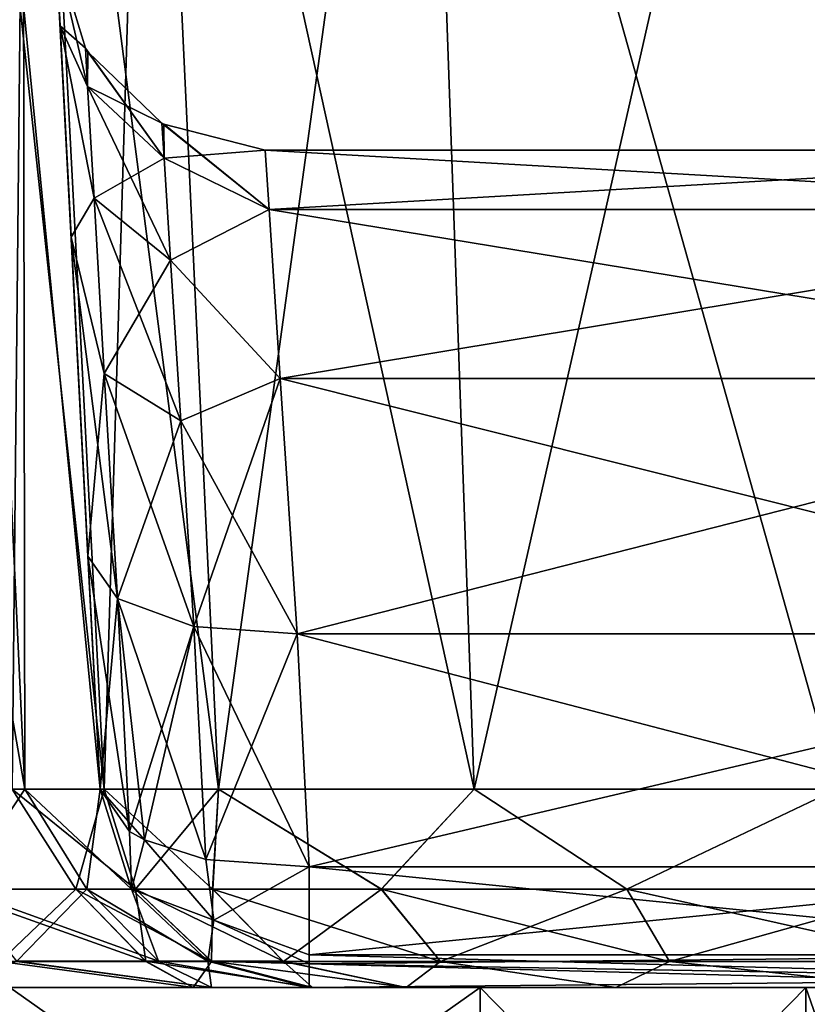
# Model space of a CAD drawing. Header units: millimetres. Extents: x -96 to 96, y -34 to 18.
# Tile 5 of 192: x -76.95 to -75.07, y -32.04 to -29.69. Entities that reach past the tile are written whole.
import ezdxf

# ---------------------------------------------------------------- set-up
doc = ezdxf.new("R2010")
doc.units = ezdxf.units.MM
doc.header["$LTSCALE"] = 65.185185
for name, color, linetype in [('103', 7, 'CONTINUOUS'), ('104', 7, 'CONTINUOUS'), ('191', 7, 'CONTINUOUS'), ('192', 7, 'CONTINUOUS'), ('226', 7, 'CONTINUOUS'), ('229', 7, 'CONTINUOUS'), ('233', 7, 'CONTINUOUS'), ('234', 7, 'CONTINUOUS'), ('237', 7, 'CONTINUOUS'), ('276', 7, 'CONTINUOUS'), ('277', 7, 'CONTINUOUS'), ('279', 7, 'CONTINUOUS'), ('280', 7, 'CONTINUOUS'), ('281', 7, 'CONTINUOUS'), ('283', 7, 'CONTINUOUS'), ('284', 7, 'CONTINUOUS'), ('394', 7, 'CONTINUOUS'), ('395', 7, 'CONTINUOUS'), ('398', 7, 'CONTINUOUS'), ('399', 7, 'CONTINUOUS'), ('417', 7, 'CONTINUOUS'), ('418', 7, 'CONTINUOUS'), ('419', 7, 'CONTINUOUS'), ('420', 7, 'CONTINUOUS'), ('421', 7, 'CONTINUOUS'), ('422', 7, 'CONTINUOUS'), ('423', 7, 'CONTINUOUS'), ('424', 7, 'CONTINUOUS'), ('425', 7, 'CONTINUOUS'), ('723', 7, 'CONTINUOUS'), ('725', 7, 'CONTINUOUS'), ('744', 7, 'CONTINUOUS'), ('746', 7, 'CONTINUOUS')]:
    doc.layers.add(name, color=color, linetype=linetype)

msp = doc.modelspace()

# ---------------------------------------------------------------- linework, layer by layer
at = {"layer": '103', "color": 7, "linetype": 'Continuous'}
for points in [[(-76.3673, -30, -3.7259), (-73.9008, -30, -3.7259), (-76.3673, -30, 3.7259), (-76.3673, -30, -3.7259)], [(-76.3673, -30, 3.7259), (-73.9008, -30, -3.7259), (-73.9008, -30, 3.7259), (-76.3673, -30, 3.7259)]]:
    msp.add_3dface(points, dxfattribs=at)
at = {"layer": '104', "color": 7, "linetype": 'Continuous'}
for points in [[(-77.6, -32, 17.5), (-76.85, -32, 17.299), (-77.1833, -32, 19.0834), (-77.6, -32, 17.5)], [(-76.85, -32, 14.701), (-77.6, -32, 14.5), (-77.1453, -32, 12.8806), (-76.85, -32, 14.701)], [(-77.6, -32, -14.5), (-76.85, -32, -14.701), (-77.1453, -32, -12.8806), (-77.6, -32, -14.5)], [(-76.85, -32, -17.299), (-77.6, -32, -17.5), (-77.1833, -32, -19.0834), (-76.85, -32, -17.299)], [(-77.1833, -32, 19.0834), (-76.85, -32, 17.299), (-76.5394, -32, 19.7838), (-77.1833, -32, 19.0834)], [(-76.5394, -32, -19.7838), (-76.85, -32, -17.299), (-77.1833, -32, -19.0834), (-76.5394, -32, -19.7838)], [(-76.4956, -32, 12.1082), (-76.85, -32, 14.701), (-77.1453, -32, 12.8806), (-76.4956, -32, 12.1082)], [(-77.1453, -32, -12.8806), (-76.85, -32, -14.701), (-76.4956, -32, -12.1082), (-77.1453, -32, -12.8806)], [(-76.85, -32, 17.299), (-76.301, -32, 16.75), (-76.5394, -32, 19.7838), (-76.85, -32, 17.299)], [(-76.301, -32, 15.25), (-76.85, -32, 14.701), (-76.4956, -32, 12.1082), (-76.301, -32, 15.25)], [(-76.85, -32, -14.701), (-76.301, -32, -15.25), (-76.4956, -32, -12.1082), (-76.85, -32, -14.701)], [(-76.301, -32, -16.75), (-76.85, -32, -17.299), (-76.5394, -32, -19.7838), (-76.301, -32, -16.75)], [(-76.5394, -32, 19.7838), (-76.301, -32, 16.75), (-76.2543, -32, 20.6915), (-76.5394, -32, 19.7838)], [(-76.2543, -32, -20.6915), (-76.301, -32, -16.75), (-76.5394, -32, -19.7838), (-76.2543, -32, -20.6915)], [(-76.2624, -32, 11.1264), (-76.301, -32, 15.25), (-76.4956, -32, 12.1082), (-76.2624, -32, 11.1264)], [(-76.4956, -32, -12.1082), (-76.301, -32, -15.25), (-76.2624, -32, -11.1264), (-76.4956, -32, -12.1082)], [(-76.1, -32, 16), (-76.301, -32, 15.25), (-76.2624, -32, 11.1264), (-76.1, -32, 16)], [(-76.301, -32, 16.75), (-76.1, -32, 16), (-76.2543, -32, 20.6915), (-76.301, -32, 16.75)], [(-76.301, -32, -15.25), (-76.1, -32, -16), (-76.2624, -32, -11.1264), (-76.301, -32, -15.25)], [(-76.1, -32, -16), (-76.301, -32, -16.75), (-76.2543, -32, -20.6915), (-76.1, -32, -16)], [(-74.1603, -32, 6.2512), (-76.1, -32, 16), (-76.2624, -32, 11.1264), (-74.1603, -32, 6.2512)], [(-76.2624, -32, 6.2512), (-74.1603, -32, 6.2512), (-76.2624, -32, 11.1264), (-76.2624, -32, 6.2512)], [(-76.1, -32, -16), (-75.5306, -32, -22.1661), (-76.2624, -32, -6.2512), (-76.1, -32, -16)], [(-76.2624, -32, -11.1264), (-76.1, -32, -16), (-76.2624, -32, -6.2512), (-76.2624, -32, -11.1264)], [(-74.1603, -32, -6.2512), (-76.2624, -32, -6.2512), (-74.1603, -32, -18.3417), (-74.1603, -32, -6.2512)], [(-76.2624, -32, -6.2512), (-74.8213, -32, -22.6081), (-74.1603, -32, -18.3417), (-76.2624, -32, -6.2512)], [(-75.5306, -32, -22.1661), (-74.8213, -32, -22.6081), (-76.2624, -32, -6.2512), (-75.5306, -32, -22.1661)], [(-76.2543, -32, 20.6915), (-76.1, -32, 16), (-76.0311, -32, 21.4967), (-76.2543, -32, 20.6915)], [(-76.0311, -32, -21.4967), (-76.1, -32, -16), (-76.2543, -32, -20.6915), (-76.0311, -32, -21.4967)], [(-76.1, -32, 16), (-74.1603, -32, 6.2512), (-76.0311, -32, 21.4967), (-76.1, -32, 16)], [(-75.5306, -32, -22.1661), (-76.1, -32, -16), (-76.0311, -32, -21.4967), (-75.5306, -32, -22.1661)], [(-76.0311, -32, 21.4967), (-74.1603, -32, 6.2512), (-75.5306, -32, 22.1661), (-76.0311, -32, 21.4967)], [(-75.5306, -32, 22.1661), (-74.1603, -32, 6.2512), (-74.8213, -32, 22.6081), (-75.5306, -32, 22.1661)]]:
    msp.add_3dface(points, dxfattribs=at)
at = {"layer": '191', "color": 7, "linetype": 'Continuous'}
for points in [[(-77.1318, -28, -20.126), (-76.936, -28, -20.7494), (-76.9717, -31.5262, -20.0336), (-77.1318, -28, -20.126)], [(-76.9717, -31.5262, -20.0336), (-76.936, -28, -20.7494), (-76.7519, -31.5262, -20.7337), (-76.9717, -31.5262, -20.0336)]]:
    msp.add_3dface(points, dxfattribs=at)
at = {"layer": '192', "color": 7, "linetype": 'Continuous'}
for points in [[(-76.7519, -31.5262, -20.7337), (-76.936, -28, -20.7494), (-76.6452, -28, -21.7982), (-76.7519, -31.5262, -20.7337)], [(-76.4793, -31.5262, -21.7168), (-76.7519, -31.5262, -20.7337), (-76.6452, -28, -21.7982), (-76.4793, -31.5262, -21.7168)], [(-75.9934, -28, -22.6699), (-76.4793, -31.5262, -21.7168), (-76.6452, -28, -21.7982), (-75.9934, -28, -22.6699)], [(-75.8684, -31.5262, -22.5338), (-76.4793, -31.5262, -21.7168), (-75.9934, -28, -22.6699), (-75.8684, -31.5262, -22.5338)], [(-75.0697, -28, -23.2455), (-75.8684, -31.5262, -22.5338), (-75.9934, -28, -22.6699), (-75.0697, -28, -23.2455)], [(-75.0026, -31.5262, -23.0734), (-75.8684, -31.5262, -22.5338), (-75.0697, -28, -23.2455), (-75.0026, -31.5262, -23.0734)]]:
    msp.add_3dface(points, dxfattribs=at)
at = {"layer": '226', "color": 7, "linetype": 'Continuous'}
for points in [[(-76.7519, -31.5262, 20.7337), (-76.4793, -31.5262, 21.7168), (-76.936, -28, 20.7494), (-76.7519, -31.5262, 20.7337)], [(-76.936, -28, 20.7494), (-76.4793, -31.5262, 21.7168), (-76.6452, -28, 21.7982), (-76.936, -28, 20.7494)], [(-76.4793, -31.5262, 21.7168), (-75.8684, -31.5262, 22.5338), (-76.6452, -28, 21.7982), (-76.4793, -31.5262, 21.7168)], [(-76.6452, -28, 21.7982), (-75.8684, -31.5262, 22.5338), (-75.9934, -28, 22.6699), (-76.6452, -28, 21.7982)], [(-75.8684, -31.5262, 22.5338), (-75.0026, -31.5262, 23.0734), (-75.9934, -28, 22.6699), (-75.8684, -31.5262, 22.5338)], [(-75.9934, -28, 22.6699), (-75.0026, -31.5262, 23.0734), (-75.0697, -28, 23.2455), (-75.9934, -28, 22.6699)]]:
    msp.add_3dface(points, dxfattribs=at)
at = {"layer": '229', "color": 7, "linetype": 'Continuous'}
for points in [[(-76.7519, -31.5262, 20.7337), (-76.936, -28, 20.7494), (-77.1318, -28, 20.126), (-76.7519, -31.5262, 20.7337)], [(-76.7519, -31.5262, 20.7337), (-77.1318, -28, 20.126), (-76.9717, -31.5262, 20.0336), (-76.7519, -31.5262, 20.7337)]]:
    msp.add_3dface(points, dxfattribs=at)
at = {"layer": '233', "color": 7, "linetype": 'Continuous'}
for points in [[(-77.4428, -31.5262, 12.4795), (-77.1067, -28, 11.8008), (-76.9416, -31.5262, 11.8838), (-77.4428, -31.5262, 12.4795)], [(-77.1067, -28, 11.8008), (-76.9466, -28, 11.1264), (-76.9416, -31.5262, 11.8838), (-77.1067, -28, 11.8008)], [(-76.9416, -31.5262, 11.8838), (-76.9466, -28, 11.1264), (-76.7618, -31.5262, 11.1264), (-76.9416, -31.5262, 11.8838)]]:
    msp.add_3dface(points, dxfattribs=at)
at = {"layer": '234', "color": 7, "linetype": 'Continuous'}
for points in [[(-76.8573, -29.7025, -4.6482), (-76.9466, -28, -11.1264), (-76.8309, -30.2076, -5.4413), (-76.8573, -29.7025, -4.6482)], [(-76.8666, -29.5262, -3.7259), (-76.9466, -28, -11.1264), (-76.8573, -29.7025, -4.6482), (-76.8666, -29.5262, -3.7259)], [(-76.7618, -31.5262, -11.1264), (-76.7618, -31.5262, -6.2512), (-76.9466, -28, -11.1264), (-76.7618, -31.5262, -11.1264)], [(-76.9466, -28, -11.1264), (-76.7909, -30.9696, -5.9916), (-76.8309, -30.2076, -5.4413), (-76.9466, -28, -11.1264)], [(-76.7618, -31.5262, -6.2512), (-76.7909, -30.9696, -5.9916), (-76.9466, -28, -11.1264), (-76.7618, -31.5262, -6.2512)], [(-76.8573, -29.7025, 4.6482), (-76.9466, -28, 11.1264), (-76.8666, -29.5262, 3.7259), (-76.8573, -29.7025, 4.6482)], [(-76.7618, -31.5262, 11.1264), (-76.9466, -28, 11.1264), (-76.8573, -29.7025, 4.6482), (-76.7618, -31.5262, 11.1264)], [(-76.8309, -30.2076, 5.4413), (-76.7618, -31.5262, 11.1264), (-76.8573, -29.7025, 4.6482), (-76.8309, -30.2076, 5.4413)], [(-76.7909, -30.9696, 5.9916), (-76.7618, -31.5262, 11.1264), (-76.8309, -30.2076, 5.4413), (-76.7909, -30.9696, 5.9916)], [(-76.7618, -31.5262, 6.2512), (-76.7618, -31.5262, 11.1264), (-76.7909, -30.9696, 5.9916), (-76.7618, -31.5262, 6.2512)]]:
    msp.add_3dface(points, dxfattribs=at)
at = {"layer": '237', "color": 7, "linetype": 'Continuous'}
for points in [[(-76.9416, -31.5262, -11.8838), (-77.5529, -28, -12.3311), (-77.4428, -31.5262, -12.4795), (-76.9416, -31.5262, -11.8838)], [(-77.1067, -28, -11.8008), (-77.5529, -28, -12.3311), (-76.9416, -31.5262, -11.8838), (-77.1067, -28, -11.8008)], [(-76.7618, -31.5262, -11.1264), (-77.1067, -28, -11.8008), (-76.9416, -31.5262, -11.8838), (-76.7618, -31.5262, -11.1264)], [(-76.7618, -31.5262, -11.1264), (-76.9466, -28, -11.1264), (-77.1067, -28, -11.8008), (-76.7618, -31.5262, -11.1264)]]:
    msp.add_3dface(points, dxfattribs=at)
at = {"layer": '276', "color": 7, "linetype": 'Continuous'}
for points in [[(-76.4793, -31.5262, 21.7168), (-76.7519, -31.5262, 20.7337), (-76.493, -31.7648, 21.5014), (-76.4793, -31.5262, 21.7168)], [(-76.7519, -31.5262, 20.7337), (-76.677, -31.7647, 20.7274), (-76.493, -31.7648, 21.5014), (-76.7519, -31.5262, 20.7337)], [(-76.4793, -31.5262, 21.7168), (-76.493, -31.7648, 21.5014), (-76.0904, -31.7648, 22.1875), (-76.4793, -31.5262, 21.7168)], [(-75.8684, -31.5262, 22.5338), (-76.4793, -31.5262, 21.7168), (-76.0904, -31.7648, 22.1875), (-75.8684, -31.5262, 22.5338)], [(-75.8684, -31.5262, 22.5338), (-76.0904, -31.7648, 22.1875), (-75.5045, -31.7649, 22.7257), (-75.8684, -31.5262, 22.5338)], [(-75.0026, -31.5262, 23.0734), (-75.8684, -31.5262, 22.5338), (-75.5045, -31.7649, 22.7257), (-75.0026, -31.5262, 23.0734)], [(-75.0026, -31.5262, 23.0734), (-75.5045, -31.7649, 22.7257), (-74.7868, -31.7649, 23.0687), (-75.0026, -31.5262, 23.0734)], [(-76.677, -31.7647, 20.7274), (-76.3243, -31.9373, 21.4336), (-76.493, -31.7648, 21.5014), (-76.677, -31.7647, 20.7274)], [(-76.4959, -31.9373, 20.712), (-76.3243, -31.9373, 21.4336), (-76.677, -31.7647, 20.7274), (-76.4959, -31.9373, 20.712)], [(-76.493, -31.7648, 21.5014), (-75.949, -31.9374, 22.0733), (-76.0904, -31.7648, 22.1875), (-76.493, -31.7648, 21.5014)], [(-76.3243, -31.9373, 21.4336), (-75.949, -31.9374, 22.0733), (-76.493, -31.7648, 21.5014), (-76.3243, -31.9373, 21.4336)], [(-76.0904, -31.7648, 22.1875), (-75.4027, -31.9374, 22.5751), (-75.5045, -31.7649, 22.7257), (-76.0904, -31.7648, 22.1875)], [(-75.949, -31.9374, 22.0733), (-75.4027, -31.9374, 22.5751), (-76.0904, -31.7648, 22.1875), (-75.949, -31.9374, 22.0733)], [(-75.5045, -31.7649, 22.7257), (-74.7335, -31.9374, 22.8949), (-74.7868, -31.7649, 23.0687), (-75.5045, -31.7649, 22.7257)], [(-75.4027, -31.9374, 22.5751), (-74.7335, -31.9374, 22.8949), (-75.5045, -31.7649, 22.7257), (-75.4027, -31.9374, 22.5751)], [(-76.4959, -31.9373, 20.712), (-76.0311, -32, 21.4967), (-76.3243, -31.9373, 21.4336), (-76.4959, -31.9373, 20.712)], [(-76.2543, -32, 20.6915), (-76.0311, -32, 21.4967), (-76.4959, -31.9373, 20.712), (-76.2543, -32, 20.6915)], [(-76.3243, -31.9373, 21.4336), (-76.0311, -32, 21.4967), (-75.949, -31.9374, 22.0733), (-76.3243, -31.9373, 21.4336)], [(-76.0311, -32, 21.4967), (-75.5306, -32, 22.1661), (-75.949, -31.9374, 22.0733), (-76.0311, -32, 21.4967)], [(-75.949, -31.9374, 22.0733), (-75.5306, -32, 22.1661), (-75.4027, -31.9374, 22.5751), (-75.949, -31.9374, 22.0733)], [(-75.5306, -32, 22.1661), (-74.8213, -32, 22.6081), (-75.4027, -31.9374, 22.5751), (-75.5306, -32, 22.1661)], [(-75.4027, -31.9374, 22.5751), (-74.8213, -32, 22.6081), (-74.7335, -31.9374, 22.8949), (-75.4027, -31.9374, 22.5751)]]:
    msp.add_3dface(points, dxfattribs=at)
at = {"layer": '277', "color": 7, "linetype": 'Continuous'}
for points in [[(-76.9717, -31.5262, 20.0336), (-77.1349, -31.7649, 19.6851), (-76.8194, -31.7648, 20.1682), (-76.9717, -31.5262, 20.0336)], [(-76.677, -31.7647, 20.7274), (-76.9717, -31.5262, 20.0336), (-76.8194, -31.7648, 20.1682), (-76.677, -31.7647, 20.7274)], [(-76.7519, -31.5262, 20.7337), (-76.9717, -31.5262, 20.0336), (-76.677, -31.7647, 20.7274), (-76.7519, -31.5262, 20.7337)], [(-77.1349, -31.7649, 19.6851), (-76.6529, -31.9373, 20.0951), (-76.8194, -31.7648, 20.1682), (-77.1349, -31.7649, 19.6851)], [(-77.0011, -31.9374, 19.5621), (-76.6529, -31.9373, 20.0951), (-77.1349, -31.7649, 19.6851), (-77.0011, -31.9374, 19.5621)], [(-76.4959, -31.9373, 20.712), (-76.677, -31.7647, 20.7274), (-76.8194, -31.7648, 20.1682), (-76.4959, -31.9373, 20.712)], [(-76.6529, -31.9373, 20.0951), (-76.4959, -31.9373, 20.712), (-76.8194, -31.7648, 20.1682), (-76.6529, -31.9373, 20.0951)], [(-77.1833, -32, 19.0834), (-76.5394, -32, 19.7838), (-77.0011, -31.9374, 19.5621), (-77.1833, -32, 19.0834)], [(-77.0011, -31.9374, 19.5621), (-76.5394, -32, 19.7838), (-76.6529, -31.9373, 20.0951), (-77.0011, -31.9374, 19.5621)], [(-76.5394, -32, 19.7838), (-76.2543, -32, 20.6915), (-76.6529, -31.9373, 20.0951), (-76.5394, -32, 19.7838)], [(-76.2543, -32, 20.6915), (-76.4959, -31.9373, 20.712), (-76.6529, -31.9373, 20.0951), (-76.2543, -32, 20.6915)]]:
    msp.add_3dface(points, dxfattribs=at)
at = {"layer": '279', "color": 7, "linetype": 'Continuous'}
for points in [[(-77.4428, -31.5262, 12.4795), (-76.9416, -31.5262, 11.8838), (-77.0998, -31.7647, 12.2594), (-77.4428, -31.5262, 12.4795)], [(-76.9416, -31.5262, 11.8838), (-76.7931, -31.7647, 11.7294), (-77.0998, -31.7647, 12.2594), (-76.9416, -31.5262, 11.8838)], [(-76.9416, -31.5262, 11.8838), (-76.7618, -31.5262, 11.1264), (-76.7931, -31.7647, 11.7294), (-76.9416, -31.5262, 11.8838)], [(-76.7618, -31.5262, 11.1264), (-76.6866, -31.7647, 11.1264), (-76.7931, -31.7647, 11.7294), (-76.7618, -31.5262, 11.1264)], [(-76.7931, -31.7647, 11.7294), (-76.9607, -31.9373, 12.3764), (-77.0998, -31.7647, 12.2594), (-76.7931, -31.7647, 11.7294)], [(-76.6224, -31.9373, 11.7917), (-76.9607, -31.9373, 12.3764), (-76.7931, -31.7647, 11.7294), (-76.6224, -31.9373, 11.7917)], [(-76.6866, -31.7647, 11.1264), (-76.6224, -31.9373, 11.7917), (-76.7931, -31.7647, 11.7294), (-76.6866, -31.7647, 11.1264)], [(-76.5049, -31.9373, 11.1264), (-76.6224, -31.9373, 11.7917), (-76.6866, -31.7647, 11.1264), (-76.5049, -31.9373, 11.1264)], [(-76.4956, -32, 12.1082), (-77.1453, -32, 12.8806), (-76.9607, -31.9373, 12.3764), (-76.4956, -32, 12.1082)], [(-76.6224, -31.9373, 11.7917), (-76.4956, -32, 12.1082), (-76.9607, -31.9373, 12.3764), (-76.6224, -31.9373, 11.7917)], [(-76.5049, -31.9373, 11.1264), (-76.4956, -32, 12.1082), (-76.6224, -31.9373, 11.7917), (-76.5049, -31.9373, 11.1264)], [(-76.2624, -32, 11.1264), (-76.4956, -32, 12.1082), (-76.5049, -31.9373, 11.1264), (-76.2624, -32, 11.1264)]]:
    msp.add_3dface(points, dxfattribs=at)
at = {"layer": '280', "color": 7, "linetype": 'Continuous'}
for points in [[(-76.7618, -31.5262, 11.1264), (-76.7618, -31.5262, 6.2512), (-76.6865, -31.765, 6.2512), (-76.7618, -31.5262, 11.1264)], [(-76.6866, -31.7647, 11.1264), (-76.7618, -31.5262, 11.1264), (-76.6865, -31.765, 6.2512), (-76.6866, -31.7647, 11.1264)], [(-76.7618, -31.5262, -6.2512), (-76.7618, -31.5262, -11.1264), (-76.6866, -31.7647, -11.1264), (-76.7618, -31.5262, -6.2512)], [(-76.6865, -31.765, -6.2512), (-76.7618, -31.5262, -6.2512), (-76.6866, -31.7647, -11.1264), (-76.6865, -31.765, -6.2512)], [(-76.5049, -31.9373, 11.1264), (-76.6866, -31.7647, 11.1264), (-76.5049, -31.9373, 6.2512), (-76.5049, -31.9373, 11.1264)], [(-76.5049, -31.9373, 6.2512), (-76.6866, -31.7647, 11.1264), (-76.6865, -31.765, 6.2512), (-76.5049, -31.9373, 6.2512)], [(-76.5049, -31.9373, -11.1264), (-76.6865, -31.765, -6.2512), (-76.6866, -31.7647, -11.1264), (-76.5049, -31.9373, -11.1264)], [(-76.5049, -31.9373, -6.2512), (-76.6865, -31.765, -6.2512), (-76.5049, -31.9373, -11.1264), (-76.5049, -31.9373, -6.2512)], [(-76.2624, -32, -11.1264), (-76.2624, -32, -6.2512), (-76.5049, -31.9373, -6.2512), (-76.2624, -32, -11.1264)], [(-76.2624, -32, -11.1264), (-76.5049, -31.9373, -6.2512), (-76.5049, -31.9373, -11.1264), (-76.2624, -32, -11.1264)], [(-76.2624, -32, 6.2512), (-76.5049, -31.9373, 11.1264), (-76.5049, -31.9373, 6.2512), (-76.2624, -32, 6.2512)], [(-76.2624, -32, 6.2512), (-76.2624, -32, 11.1264), (-76.5049, -31.9373, 11.1264), (-76.2624, -32, 6.2512)]]:
    msp.add_3dface(points, dxfattribs=at)
at = {"layer": '281', "color": 7, "linetype": 'Continuous'}
for points in [[(-76.9416, -31.5262, -11.8838), (-77.4428, -31.5262, -12.4795), (-77.0997, -31.7649, -12.2595), (-76.9416, -31.5262, -11.8838)], [(-76.9416, -31.5262, -11.8838), (-77.0997, -31.7649, -12.2595), (-76.7931, -31.7648, -11.7294), (-76.9416, -31.5262, -11.8838)], [(-76.6866, -31.7647, -11.1264), (-76.9416, -31.5262, -11.8838), (-76.7931, -31.7648, -11.7294), (-76.6866, -31.7647, -11.1264)], [(-76.7618, -31.5262, -11.1264), (-76.9416, -31.5262, -11.8838), (-76.6866, -31.7647, -11.1264), (-76.7618, -31.5262, -11.1264)], [(-77.0997, -31.7649, -12.2595), (-76.6223, -31.9373, -11.7917), (-76.7931, -31.7648, -11.7294), (-77.0997, -31.7649, -12.2595)], [(-76.9606, -31.9374, -12.3765), (-76.6223, -31.9373, -11.7917), (-77.0997, -31.7649, -12.2595), (-76.9606, -31.9374, -12.3765)], [(-76.5049, -31.9373, -11.1264), (-76.6866, -31.7647, -11.1264), (-76.7931, -31.7648, -11.7294), (-76.5049, -31.9373, -11.1264)], [(-76.6223, -31.9373, -11.7917), (-76.5049, -31.9373, -11.1264), (-76.7931, -31.7648, -11.7294), (-76.6223, -31.9373, -11.7917)], [(-77.1453, -32, -12.8806), (-76.4956, -32, -12.1082), (-76.9606, -31.9374, -12.3765), (-77.1453, -32, -12.8806)], [(-76.9606, -31.9374, -12.3765), (-76.4956, -32, -12.1082), (-76.6223, -31.9373, -11.7917), (-76.9606, -31.9374, -12.3765)], [(-76.2624, -32, -11.1264), (-76.5049, -31.9373, -11.1264), (-76.6223, -31.9373, -11.7917), (-76.2624, -32, -11.1264)], [(-76.4956, -32, -12.1082), (-76.2624, -32, -11.1264), (-76.6223, -31.9373, -11.7917), (-76.4956, -32, -12.1082)]]:
    msp.add_3dface(points, dxfattribs=at)
at = {"layer": '283', "color": 7, "linetype": 'Continuous'}
for points in [[(-76.9717, -31.5262, -20.0336), (-76.8193, -31.7649, -20.1682), (-77.1349, -31.7649, -19.6851), (-76.9717, -31.5262, -20.0336)], [(-76.9717, -31.5262, -20.0336), (-76.7519, -31.5262, -20.7337), (-76.8193, -31.7649, -20.1682), (-76.9717, -31.5262, -20.0336)], [(-76.7519, -31.5262, -20.7337), (-76.6768, -31.765, -20.7274), (-76.8193, -31.7649, -20.1682), (-76.7519, -31.5262, -20.7337)], [(-76.8193, -31.7649, -20.1682), (-77.0011, -31.9374, -19.5621), (-77.1349, -31.7649, -19.6851), (-76.8193, -31.7649, -20.1682)], [(-76.6528, -31.9374, -20.095), (-77.0011, -31.9374, -19.5621), (-76.8193, -31.7649, -20.1682), (-76.6528, -31.9374, -20.095)], [(-76.6768, -31.765, -20.7274), (-76.6528, -31.9374, -20.095), (-76.8193, -31.7649, -20.1682), (-76.6768, -31.765, -20.7274)], [(-76.4956, -31.9374, -20.712), (-76.6528, -31.9374, -20.095), (-76.6768, -31.765, -20.7274), (-76.4956, -31.9374, -20.712)], [(-76.5394, -32, -19.7838), (-77.1833, -32, -19.0834), (-77.0011, -31.9374, -19.5621), (-76.5394, -32, -19.7838)], [(-76.6528, -31.9374, -20.095), (-76.5394, -32, -19.7838), (-77.0011, -31.9374, -19.5621), (-76.6528, -31.9374, -20.095)], [(-76.4956, -31.9374, -20.712), (-76.5394, -32, -19.7838), (-76.6528, -31.9374, -20.095), (-76.4956, -31.9374, -20.712)], [(-76.2543, -32, -20.6915), (-76.5394, -32, -19.7838), (-76.4956, -31.9374, -20.712), (-76.2543, -32, -20.6915)]]:
    msp.add_3dface(points, dxfattribs=at)
at = {"layer": '284', "color": 7, "linetype": 'Continuous'}
for points in [[(-76.7519, -31.5262, -20.7337), (-76.4793, -31.5262, -21.7168), (-76.6768, -31.765, -20.7274), (-76.7519, -31.5262, -20.7337)], [(-76.6768, -31.765, -20.7274), (-76.4793, -31.5262, -21.7168), (-76.4929, -31.765, -21.5013), (-76.6768, -31.765, -20.7274)], [(-76.4793, -31.5262, -21.7168), (-76.0903, -31.765, -22.1875), (-76.4929, -31.765, -21.5013), (-76.4793, -31.5262, -21.7168)], [(-76.4793, -31.5262, -21.7168), (-75.8684, -31.5262, -22.5338), (-76.0903, -31.765, -22.1875), (-76.4793, -31.5262, -21.7168)], [(-75.8684, -31.5262, -22.5338), (-75.5045, -31.765, -22.7257), (-76.0903, -31.765, -22.1875), (-75.8684, -31.5262, -22.5338)], [(-75.8684, -31.5262, -22.5338), (-75.0026, -31.5262, -23.0734), (-75.5045, -31.765, -22.7257), (-75.8684, -31.5262, -22.5338)], [(-75.0026, -31.5262, -23.0734), (-74.7867, -31.765, -23.0687), (-75.5045, -31.765, -22.7257), (-75.0026, -31.5262, -23.0734)], [(-76.4956, -31.9374, -20.712), (-76.6768, -31.765, -20.7274), (-76.4929, -31.765, -21.5013), (-76.4956, -31.9374, -20.712)], [(-76.3241, -31.9374, -21.4335), (-76.4956, -31.9374, -20.712), (-76.4929, -31.765, -21.5013), (-76.3241, -31.9374, -21.4335)], [(-76.0903, -31.765, -22.1875), (-76.3241, -31.9374, -21.4335), (-76.4929, -31.765, -21.5013), (-76.0903, -31.765, -22.1875)], [(-75.9489, -31.9374, -22.0733), (-76.3241, -31.9374, -21.4335), (-76.0903, -31.765, -22.1875), (-75.9489, -31.9374, -22.0733)], [(-75.5045, -31.765, -22.7257), (-75.9489, -31.9374, -22.0733), (-76.0903, -31.765, -22.1875), (-75.5045, -31.765, -22.7257)], [(-75.4027, -31.9374, -22.575), (-75.9489, -31.9374, -22.0733), (-75.5045, -31.765, -22.7257), (-75.4027, -31.9374, -22.575)], [(-74.7867, -31.765, -23.0687), (-75.4027, -31.9374, -22.575), (-75.5045, -31.765, -22.7257), (-74.7867, -31.765, -23.0687)], [(-74.7335, -31.9374, -22.8948), (-75.4027, -31.9374, -22.575), (-74.7867, -31.765, -23.0687), (-74.7335, -31.9374, -22.8948)], [(-76.2543, -32, -20.6915), (-76.4956, -31.9374, -20.712), (-76.3241, -31.9374, -21.4335), (-76.2543, -32, -20.6915)], [(-75.9489, -31.9374, -22.0733), (-76.0311, -32, -21.4967), (-76.3241, -31.9374, -21.4335), (-75.9489, -31.9374, -22.0733)], [(-76.0311, -32, -21.4967), (-76.2543, -32, -20.6915), (-76.3241, -31.9374, -21.4335), (-76.0311, -32, -21.4967)], [(-75.5306, -32, -22.1661), (-76.0311, -32, -21.4967), (-75.9489, -31.9374, -22.0733), (-75.5306, -32, -22.1661)], [(-75.4027, -31.9374, -22.575), (-75.5306, -32, -22.1661), (-75.9489, -31.9374, -22.0733), (-75.4027, -31.9374, -22.575)], [(-74.8213, -32, -22.6081), (-75.5306, -32, -22.1661), (-75.4027, -31.9374, -22.575), (-74.8213, -32, -22.6081)], [(-74.7335, -31.9374, -22.8948), (-74.8213, -32, -22.6081), (-75.4027, -31.9374, -22.575), (-74.7335, -31.9374, -22.8948)]]:
    msp.add_3dface(points, dxfattribs=at)
at = {"layer": '394', "color": 7, "linetype": 'Continuous'}
for points in [[(-73.9008, -31.1548, 5.5385), (-76.2624, -31.7113, 5.798), (-76.2916, -31.1548, 5.5385), (-73.9008, -31.1548, 5.5385)], [(-74.1603, -31.7113, 5.798), (-76.2624, -31.7113, 5.798), (-73.9008, -31.1548, 5.5385), (-74.1603, -31.7113, 5.798)]]:
    msp.add_3dface(points, dxfattribs=at)
at = {"layer": '395', "color": 7, "linetype": 'Continuous'}
for points in [[(-76.2624, -31.7113, -5.798), (-74.1603, -31.7113, -5.798), (-76.2916, -31.1548, -5.5385), (-76.2624, -31.7113, -5.798)], [(-76.2916, -31.1548, -5.5385), (-74.1603, -31.7113, -5.798), (-73.9008, -31.1548, -5.5385), (-76.2916, -31.1548, -5.5385)]]:
    msp.add_3dface(points, dxfattribs=at)
at = {"layer": '398', "color": 7, "linetype": 'Continuous'}
for points in [[(-73.9008, -30, -3.7259), (-76.3673, -30, -3.7259), (-76.358, -30.1411, -4.4638), (-73.9008, -30, -3.7259)], [(-73.9008, -30.141, -4.4636), (-73.9008, -30, -3.7259), (-76.358, -30.1411, -4.4638), (-73.9008, -30.141, -4.4636)], [(-76.3316, -30.5451, -5.0982), (-73.9008, -30.141, -4.4636), (-76.358, -30.1411, -4.4638), (-76.3316, -30.5451, -5.0982)], [(-73.9008, -30.5453, -5.0983), (-73.9008, -30.141, -4.4636), (-76.3316, -30.5451, -5.0982), (-73.9008, -30.5453, -5.0983)], [(-76.2916, -31.1548, -5.5385), (-73.9008, -30.5453, -5.0983), (-76.3316, -30.5451, -5.0982), (-76.2916, -31.1548, -5.5385)], [(-76.2916, -31.1548, -5.5385), (-73.9008, -31.1548, -5.5385), (-73.9008, -30.5453, -5.0983), (-76.2916, -31.1548, -5.5385)]]:
    msp.add_3dface(points, dxfattribs=at)
at = {"layer": '399', "color": 7, "linetype": 'Continuous'}
for points in [[(-76.3673, -30, 3.7259), (-73.9008, -30, 3.7259), (-73.9008, -30.141, 4.4636), (-76.3673, -30, 3.7259)], [(-76.3673, -30, 3.7259), (-73.9008, -30.141, 4.4636), (-76.358, -30.1411, 4.4638), (-76.3673, -30, 3.7259)], [(-73.9008, -30.141, 4.4636), (-73.9008, -30.5453, 5.0983), (-76.358, -30.1411, 4.4638), (-73.9008, -30.141, 4.4636)], [(-76.358, -30.1411, 4.4638), (-73.9008, -30.5453, 5.0983), (-76.3316, -30.5451, 5.0982), (-76.358, -30.1411, 4.4638)], [(-73.9008, -31.1548, 5.5385), (-76.2916, -31.1548, 5.5385), (-76.3316, -30.5451, 5.0982), (-73.9008, -31.1548, 5.5385)], [(-73.9008, -30.5453, 5.0983), (-73.9008, -31.1548, 5.5385), (-76.3316, -30.5451, 5.0982), (-73.9008, -30.5453, 5.0983)]]:
    msp.add_3dface(points, dxfattribs=at)
at = {"layer": '417', "color": 7, "linetype": 'Continuous'}
for points in [[(-76.2624, -31.7113, 5.798), (-74.1603, -31.9217, 5.9825), (-76.2624, -31.9217, 5.9825), (-76.2624, -31.7113, 5.798)], [(-76.2624, -31.7113, 5.798), (-74.1603, -31.7113, 5.798), (-74.1603, -31.9217, 5.9825), (-76.2624, -31.7113, 5.798)], [(-76.2624, -31.9217, 5.9825), (-74.1603, -31.98, 6.1112), (-76.2624, -31.9434, 6.02), (-76.2624, -31.9217, 5.9825)], [(-74.1603, -31.9217, 5.9825), (-74.1603, -31.98, 6.1112), (-76.2624, -31.9217, 5.9825), (-74.1603, -31.9217, 5.9825)], [(-74.1603, -32, 6.2512), (-76.2624, -32, 6.2512), (-76.2624, -31.9434, 6.02), (-74.1603, -32, 6.2512)], [(-74.1603, -31.98, 6.1112), (-74.1603, -32, 6.2512), (-76.2624, -31.9434, 6.02), (-74.1603, -31.98, 6.1112)]]:
    msp.add_3dface(points, dxfattribs=at)
at = {"layer": '418', "color": 7, "linetype": 'Continuous'}
for points in [[(-76.656, -31.647, 5.9801), (-76.7618, -31.5262, 6.2512), (-76.6913, -31.6268, 6.0274), (-76.656, -31.647, 5.9801)], [(-76.6865, -31.765, 6.2512), (-76.7618, -31.5262, 6.2512), (-76.656, -31.647, 5.9801), (-76.6865, -31.765, 6.2512)], [(-76.4901, -31.8388, 5.9624), (-76.6865, -31.765, 6.2512), (-76.656, -31.647, 5.9801), (-76.4901, -31.8388, 5.9624)], [(-76.4901, -31.8388, 5.9624), (-76.656, -31.647, 5.9801), (-76.509, -31.6944, 5.862), (-76.4901, -31.8388, 5.9624)], [(-76.2624, -31.7113, 5.798), (-76.4901, -31.8388, 5.9624), (-76.509, -31.6944, 5.862), (-76.2624, -31.7113, 5.798)], [(-76.2624, -31.7113, 5.798), (-76.2624, -31.9217, 5.9825), (-76.4901, -31.8388, 5.9624), (-76.2624, -31.7113, 5.798)], [(-76.5049, -31.9373, 6.2512), (-76.6865, -31.765, 6.2512), (-76.4901, -31.8388, 5.9624), (-76.5049, -31.9373, 6.2512)], [(-76.2624, -31.9434, 6.02), (-76.5049, -31.9373, 6.2512), (-76.4901, -31.8388, 5.9624), (-76.2624, -31.9434, 6.02)], [(-76.2624, -31.9217, 5.9825), (-76.2624, -31.9434, 6.02), (-76.4901, -31.8388, 5.9624), (-76.2624, -31.9217, 5.9825)], [(-76.2624, -32, 6.2512), (-76.5049, -31.9373, 6.2512), (-76.2624, -31.9434, 6.02), (-76.2624, -32, 6.2512)]]:
    msp.add_3dface(points, dxfattribs=at)
at = {"layer": '419', "color": 7, "linetype": 'Continuous'}
for points in [[(-76.7618, -31.5262, 6.2512), (-76.7909, -30.9696, 5.9916), (-76.7205, -31.0702, 5.7681), (-76.7618, -31.5262, 6.2512)], [(-76.6913, -31.6268, 6.0274), (-76.7618, -31.5262, 6.2512), (-76.7205, -31.0702, 5.7681), (-76.6913, -31.6268, 6.0274)], [(-76.5381, -31.1378, 5.6025), (-76.6913, -31.6268, 6.0274), (-76.7205, -31.0702, 5.7681), (-76.5381, -31.1378, 5.6025)], [(-76.656, -31.647, 5.9801), (-76.6913, -31.6268, 6.0274), (-76.5381, -31.1378, 5.6025), (-76.656, -31.647, 5.9801)], [(-76.509, -31.6944, 5.862), (-76.656, -31.647, 5.9801), (-76.5381, -31.1378, 5.6025), (-76.509, -31.6944, 5.862)], [(-76.2916, -31.1548, 5.5385), (-76.509, -31.6944, 5.862), (-76.5381, -31.1378, 5.6025), (-76.2916, -31.1548, 5.5385)], [(-76.2916, -31.1548, 5.5385), (-76.2624, -31.7113, 5.798), (-76.509, -31.6944, 5.862), (-76.2916, -31.1548, 5.5385)]]:
    msp.add_3dface(points, dxfattribs=at)
at = {"layer": '420', "color": 7, "linetype": 'Continuous'}
for points in [[(-76.8573, -29.7025, 4.6482), (-76.8666, -29.5262, 3.7259), (-76.7914, -29.8476, 4.3601), (-76.8573, -29.7025, 4.6482)], [(-76.8666, -29.5262, 3.7259), (-76.7967, -29.7561, 3.7259), (-76.7914, -29.8476, 4.3601), (-76.8666, -29.5262, 3.7259)], [(-76.8309, -30.2076, 5.4413), (-76.8573, -29.7025, 4.6482), (-76.776, -30.1143, 4.9421), (-76.8309, -30.2076, 5.4413)], [(-76.8573, -29.7025, 4.6482), (-76.7914, -29.8476, 4.3601), (-76.776, -30.1143, 4.9421), (-76.8573, -29.7025, 4.6482)], [(-76.7967, -29.7561, 3.7259), (-76.6088, -30.0184, 4.3075), (-76.7914, -29.8476, 4.3601), (-76.7967, -29.7561, 3.7259)], [(-76.7913, -29.765, 3.7259), (-76.6088, -30.0184, 4.3075), (-76.7967, -29.7561, 3.7259), (-76.7913, -29.765, 3.7259)], [(-76.6141, -29.9348, 3.7259), (-76.6088, -30.0184, 4.3075), (-76.7913, -29.765, 3.7259), (-76.6141, -29.9348, 3.7259)], [(-76.7914, -29.8476, 4.3601), (-76.5934, -30.2622, 4.8417), (-76.776, -30.1143, 4.9421), (-76.7914, -29.8476, 4.3601)], [(-76.6088, -30.0184, 4.3075), (-76.5934, -30.2622, 4.8417), (-76.7914, -29.8476, 4.3601), (-76.6088, -30.0184, 4.3075)], [(-76.6097, -29.9373, 3.7259), (-76.358, -30.1411, 4.4638), (-76.6141, -29.9348, 3.7259), (-76.6097, -29.9373, 3.7259)], [(-76.6141, -29.9348, 3.7259), (-76.358, -30.1411, 4.4638), (-76.6088, -30.0184, 4.3075), (-76.6141, -29.9348, 3.7259)], [(-76.3673, -30, 3.7259), (-76.358, -30.1411, 4.4638), (-76.6097, -29.9373, 3.7259), (-76.3673, -30, 3.7259)], [(-76.6088, -30.0184, 4.3075), (-76.358, -30.1411, 4.4638), (-76.5934, -30.2622, 4.8417), (-76.6088, -30.0184, 4.3075)], [(-76.8309, -30.2076, 5.4413), (-76.776, -30.1143, 4.9421), (-76.7517, -30.5335, 5.4243), (-76.8309, -30.2076, 5.4413)], [(-76.776, -30.1143, 4.9421), (-76.5692, -30.6459, 5.2852), (-76.7517, -30.5335, 5.4243), (-76.776, -30.1143, 4.9421)], [(-76.5934, -30.2622, 4.8417), (-76.5692, -30.6459, 5.2852), (-76.776, -30.1143, 4.9421), (-76.5934, -30.2622, 4.8417)], [(-76.358, -30.1411, 4.4638), (-76.3316, -30.5451, 5.0982), (-76.5934, -30.2622, 4.8417), (-76.358, -30.1411, 4.4638)], [(-76.7205, -31.0702, 5.7681), (-76.8309, -30.2076, 5.4413), (-76.7517, -30.5335, 5.4243), (-76.7205, -31.0702, 5.7681)], [(-76.7909, -30.9696, 5.9916), (-76.8309, -30.2076, 5.4413), (-76.7205, -31.0702, 5.7681), (-76.7909, -30.9696, 5.9916)], [(-76.5934, -30.2622, 4.8417), (-76.3316, -30.5451, 5.0982), (-76.5692, -30.6459, 5.2852), (-76.5934, -30.2622, 4.8417)], [(-76.5692, -30.6459, 5.2852), (-76.5381, -31.1378, 5.6025), (-76.7517, -30.5335, 5.4243), (-76.5692, -30.6459, 5.2852)], [(-76.5381, -31.1378, 5.6025), (-76.7205, -31.0702, 5.7681), (-76.7517, -30.5335, 5.4243), (-76.5381, -31.1378, 5.6025)], [(-76.3316, -30.5451, 5.0982), (-76.2916, -31.1548, 5.5385), (-76.5692, -30.6459, 5.2852), (-76.3316, -30.5451, 5.0982)], [(-76.2916, -31.1548, 5.5385), (-76.5381, -31.1378, 5.6025), (-76.5692, -30.6459, 5.2852), (-76.2916, -31.1548, 5.5385)]]:
    msp.add_3dface(points, dxfattribs=at)
at = {"layer": '421', "color": 7, "linetype": 'Continuous'}
for points in [[(-76.8666, -29.5262, 3.7259), (-76.8666, -29.5262, -3.7259), (-76.7967, -29.7561, -3.7259), (-76.8666, -29.5262, 3.7259)], [(-76.7967, -29.7561, 3.7259), (-76.8666, -29.5262, 3.7259), (-76.7967, -29.7561, -3.7259), (-76.7967, -29.7561, 3.7259)], [(-76.7913, -29.765, 3.7259), (-76.7967, -29.7561, 3.7259), (-76.7913, -29.765, -3.7259), (-76.7913, -29.765, 3.7259)], [(-76.7913, -29.765, -3.7259), (-76.7967, -29.7561, 3.7259), (-76.7967, -29.7561, -3.7259), (-76.7913, -29.765, -3.7259)], [(-76.6141, -29.9348, 3.7259), (-76.7913, -29.765, 3.7259), (-76.6141, -29.9348, -3.7259), (-76.6141, -29.9348, 3.7259)], [(-76.6141, -29.9348, -3.7259), (-76.7913, -29.765, 3.7259), (-76.7913, -29.765, -3.7259), (-76.6141, -29.9348, -3.7259)], [(-76.6097, -29.9373, 3.7259), (-76.6141, -29.9348, 3.7259), (-76.6097, -29.9373, -3.7259), (-76.6097, -29.9373, 3.7259)], [(-76.6097, -29.9373, -3.7259), (-76.6141, -29.9348, 3.7259), (-76.6141, -29.9348, -3.7259), (-76.6097, -29.9373, -3.7259)], [(-76.3673, -30, -3.7259), (-76.6097, -29.9373, 3.7259), (-76.6097, -29.9373, -3.7259), (-76.3673, -30, -3.7259)], [(-76.3673, -30, -3.7259), (-76.3673, -30, 3.7259), (-76.6097, -29.9373, 3.7259), (-76.3673, -30, -3.7259)]]:
    msp.add_3dface(points, dxfattribs=at)
at = {"layer": '422', "color": 7, "linetype": 'Continuous'}
for points in [[(-76.8666, -29.5262, -3.7259), (-76.8573, -29.7025, -4.6482), (-76.7967, -29.7561, -3.7259), (-76.8666, -29.5262, -3.7259)], [(-76.8573, -29.7025, -4.6482), (-76.776, -30.1143, -4.9421), (-76.7914, -29.8476, -4.3601), (-76.8573, -29.7025, -4.6482)], [(-76.7967, -29.7561, -3.7259), (-76.8573, -29.7025, -4.6482), (-76.7914, -29.8476, -4.3601), (-76.7967, -29.7561, -3.7259)], [(-76.8573, -29.7025, -4.6482), (-76.8309, -30.2076, -5.4413), (-76.776, -30.1143, -4.9421), (-76.8573, -29.7025, -4.6482)], [(-76.7913, -29.765, -3.7259), (-76.7967, -29.7561, -3.7259), (-76.7914, -29.8476, -4.3601), (-76.7913, -29.765, -3.7259)], [(-76.6141, -29.9348, -3.7259), (-76.7913, -29.765, -3.7259), (-76.7914, -29.8476, -4.3601), (-76.6141, -29.9348, -3.7259)], [(-76.776, -30.1143, -4.9421), (-76.6088, -30.0184, -4.3075), (-76.7914, -29.8476, -4.3601), (-76.776, -30.1143, -4.9421)], [(-76.6088, -30.0184, -4.3075), (-76.6141, -29.9348, -3.7259), (-76.7914, -29.8476, -4.3601), (-76.6088, -30.0184, -4.3075)], [(-76.6097, -29.9373, -3.7259), (-76.6141, -29.9348, -3.7259), (-76.6088, -30.0184, -4.3075), (-76.6097, -29.9373, -3.7259)], [(-76.3673, -30, -3.7259), (-76.6097, -29.9373, -3.7259), (-76.6088, -30.0184, -4.3075), (-76.3673, -30, -3.7259)], [(-76.358, -30.1411, -4.4638), (-76.3673, -30, -3.7259), (-76.6088, -30.0184, -4.3075), (-76.358, -30.1411, -4.4638)], [(-76.5934, -30.2622, -4.8417), (-76.6088, -30.0184, -4.3075), (-76.776, -30.1143, -4.9421), (-76.5934, -30.2622, -4.8417)], [(-76.5934, -30.2622, -4.8417), (-76.358, -30.1411, -4.4638), (-76.6088, -30.0184, -4.3075), (-76.5934, -30.2622, -4.8417)], [(-76.8309, -30.2076, -5.4413), (-76.7517, -30.5335, -5.4243), (-76.776, -30.1143, -4.9421), (-76.8309, -30.2076, -5.4413)], [(-76.7517, -30.5335, -5.4243), (-76.5934, -30.2622, -4.8417), (-76.776, -30.1143, -4.9421), (-76.7517, -30.5335, -5.4243)], [(-76.3316, -30.5451, -5.0982), (-76.358, -30.1411, -4.4638), (-76.5934, -30.2622, -4.8417), (-76.3316, -30.5451, -5.0982)], [(-76.8309, -30.2076, -5.4413), (-76.7909, -30.9696, -5.9916), (-76.7517, -30.5335, -5.4243), (-76.8309, -30.2076, -5.4413)], [(-76.5692, -30.6459, -5.2852), (-76.5934, -30.2622, -4.8417), (-76.7517, -30.5335, -5.4243), (-76.5692, -30.6459, -5.2852)], [(-76.5692, -30.6459, -5.2852), (-76.3316, -30.5451, -5.0982), (-76.5934, -30.2622, -4.8417), (-76.5692, -30.6459, -5.2852)], [(-76.7909, -30.9696, -5.9916), (-76.7205, -31.0702, -5.7681), (-76.7517, -30.5335, -5.4243), (-76.7909, -30.9696, -5.9916)], [(-76.7205, -31.0702, -5.7681), (-76.5692, -30.6459, -5.2852), (-76.7517, -30.5335, -5.4243), (-76.7205, -31.0702, -5.7681)], [(-76.5381, -31.1378, -5.6025), (-76.3316, -30.5451, -5.0982), (-76.5692, -30.6459, -5.2852), (-76.5381, -31.1378, -5.6025)], [(-76.2916, -31.1548, -5.5385), (-76.3316, -30.5451, -5.0982), (-76.5381, -31.1378, -5.6025), (-76.2916, -31.1548, -5.5385)], [(-76.5381, -31.1378, -5.6025), (-76.5692, -30.6459, -5.2852), (-76.7205, -31.0702, -5.7681), (-76.5381, -31.1378, -5.6025)]]:
    msp.add_3dface(points, dxfattribs=at)
at = {"layer": '423', "color": 7, "linetype": 'Continuous'}
for points in [[(-76.7909, -30.9696, -5.9916), (-76.7618, -31.5262, -6.2512), (-76.6913, -31.6268, -6.0274), (-76.7909, -30.9696, -5.9916)], [(-76.7205, -31.0702, -5.7681), (-76.7909, -30.9696, -5.9916), (-76.6913, -31.6268, -6.0274), (-76.7205, -31.0702, -5.7681)], [(-76.656, -31.647, -5.9801), (-76.7205, -31.0702, -5.7681), (-76.6913, -31.6268, -6.0274), (-76.656, -31.647, -5.9801)], [(-76.509, -31.6944, -5.862), (-76.7205, -31.0702, -5.7681), (-76.656, -31.647, -5.9801), (-76.509, -31.6944, -5.862)], [(-76.5381, -31.1378, -5.6025), (-76.7205, -31.0702, -5.7681), (-76.509, -31.6944, -5.862), (-76.5381, -31.1378, -5.6025)], [(-76.2624, -31.7113, -5.798), (-76.5381, -31.1378, -5.6025), (-76.509, -31.6944, -5.862), (-76.2624, -31.7113, -5.798)], [(-76.2624, -31.7113, -5.798), (-76.2916, -31.1548, -5.5385), (-76.5381, -31.1378, -5.6025), (-76.2624, -31.7113, -5.798)]]:
    msp.add_3dface(points, dxfattribs=at)
at = {"layer": '424', "color": 7, "linetype": 'Continuous'}
for points in [[(-76.7618, -31.5262, -6.2512), (-76.6865, -31.765, -6.2512), (-76.6913, -31.6268, -6.0274), (-76.7618, -31.5262, -6.2512)], [(-76.6865, -31.765, -6.2512), (-76.656, -31.647, -5.9801), (-76.6913, -31.6268, -6.0274), (-76.6865, -31.765, -6.2512)], [(-76.656, -31.647, -5.9801), (-76.6865, -31.765, -6.2512), (-76.4901, -31.8388, -5.9624), (-76.656, -31.647, -5.9801)], [(-76.509, -31.6944, -5.862), (-76.656, -31.647, -5.9801), (-76.4901, -31.8388, -5.9624), (-76.509, -31.6944, -5.862)], [(-76.2624, -31.7113, -5.798), (-76.509, -31.6944, -5.862), (-76.4901, -31.8388, -5.9624), (-76.2624, -31.7113, -5.798)], [(-76.2624, -31.7113, -5.798), (-76.4901, -31.8388, -5.9624), (-76.2624, -31.9434, -6.02), (-76.2624, -31.7113, -5.798)], [(-76.2624, -31.7113, -5.798), (-76.2624, -31.9434, -6.02), (-76.2624, -31.9217, -5.9825), (-76.2624, -31.7113, -5.798)], [(-76.6865, -31.765, -6.2512), (-76.5049, -31.9373, -6.2512), (-76.4901, -31.8388, -5.9624), (-76.6865, -31.765, -6.2512)], [(-76.4901, -31.8388, -5.9624), (-76.5049, -31.9373, -6.2512), (-76.2624, -31.9434, -6.02), (-76.4901, -31.8388, -5.9624)], [(-76.5049, -31.9373, -6.2512), (-76.2624, -32, -6.2512), (-76.2624, -31.9434, -6.02), (-76.5049, -31.9373, -6.2512)]]:
    msp.add_3dface(points, dxfattribs=at)
at = {"layer": '425', "color": 7, "linetype": 'Continuous'}
for points in [[(-74.1603, -31.7113, -5.798), (-76.2624, -31.9217, -5.9825), (-74.1603, -31.9217, -5.9825), (-74.1603, -31.7113, -5.798)], [(-74.1603, -31.7113, -5.798), (-76.2624, -31.7113, -5.798), (-76.2624, -31.9217, -5.9825), (-74.1603, -31.7113, -5.798)], [(-76.2624, -31.9217, -5.9825), (-76.2624, -31.9434, -6.02), (-74.1603, -31.9217, -5.9825), (-76.2624, -31.9217, -5.9825)], [(-74.1603, -31.9217, -5.9825), (-76.2624, -31.9434, -6.02), (-74.1603, -31.98, -6.1112), (-74.1603, -31.9217, -5.9825)], [(-76.2624, -31.9434, -6.02), (-76.2624, -32, -6.2512), (-74.1603, -31.98, -6.1112), (-76.2624, -31.9434, -6.02)], [(-76.2624, -32, -6.2512), (-74.1603, -32, -6.2512), (-74.1603, -31.98, -6.1112), (-76.2624, -32, -6.2512)]]:
    msp.add_3dface(points, dxfattribs=at)
at = {"layer": '723', "color": 253, "linetype": 'Continuous', "true_color": 0x999999}
for points in [[(-75.8542, -32, 18.1891), (-76.9769, -32, 18.7298), (-75.8542, -32.7941, 18.1891), (-75.8542, -32, 18.1891)], [(-75.8542, -32.7941, 18.1891), (-76.9769, -32, 18.7298), (-76.9769, -32.7941, 18.7298), (-75.8542, -32.7941, 18.1891)], [(-75.0773, -32, 17.2149), (-75.8542, -32, 18.1891), (-75.0773, -32.7941, 17.2149), (-75.0773, -32, 17.2149)], [(-75.0773, -32.7941, 17.2149), (-75.8542, -32, 18.1891), (-75.8542, -32.7941, 18.1891), (-75.0773, -32.7941, 17.2149)], [(-74.8, -32.7941, 16), (-75.0773, -32, 17.2149), (-75.0773, -32.7941, 17.2149), (-74.8, -32.7941, 16)], [(-74.8, -32, 16), (-75.0773, -32, 17.2149), (-74.8, -32.7941, 16), (-74.8, -32, 16)]]:
    msp.add_3dface(points, dxfattribs=at)
at = {"layer": '725', "color": 253, "linetype": 'Continuous', "true_color": 0x999999}
for points in [[(-75.8542, -32, 13.8109), (-76.9769, -32.7941, 13.2702), (-76.9769, -32, 13.2702), (-75.8542, -32, 13.8109)], [(-75.8542, -32.7941, 13.8109), (-76.9769, -32.7941, 13.2702), (-75.8542, -32, 13.8109), (-75.8542, -32.7941, 13.8109)], [(-75.0773, -32.7941, 14.7851), (-75.8542, -32.7941, 13.8109), (-75.0773, -32, 14.7851), (-75.0773, -32.7941, 14.7851)], [(-75.0773, -32, 14.7851), (-75.8542, -32.7941, 13.8109), (-75.8542, -32, 13.8109), (-75.0773, -32, 14.7851)], [(-74.8, -32, 16), (-75.0773, -32.7941, 14.7851), (-75.0773, -32, 14.7851), (-74.8, -32, 16)], [(-74.8, -32, 16), (-74.8, -32.7941, 16), (-75.0773, -32.7941, 14.7851), (-74.8, -32, 16)]]:
    msp.add_3dface(points, dxfattribs=at)
at = {"layer": '744', "color": 253, "linetype": 'Continuous', "true_color": 0x999999}
for points in [[(-75.8542, -32, -13.8109), (-76.9769, -32, -13.2702), (-75.8542, -32.7941, -13.8109), (-75.8542, -32, -13.8109)], [(-75.8542, -32.7941, -13.8109), (-76.9769, -32, -13.2702), (-76.9769, -32.7941, -13.2702), (-75.8542, -32.7941, -13.8109)], [(-75.0773, -32, -14.7851), (-75.8542, -32, -13.8109), (-75.0773, -32.7941, -14.7851), (-75.0773, -32, -14.7851)], [(-75.0773, -32.7941, -14.7851), (-75.8542, -32, -13.8109), (-75.8542, -32.7941, -13.8109), (-75.0773, -32.7941, -14.7851)], [(-74.8, -32.7941, -16), (-75.0773, -32, -14.7851), (-75.0773, -32.7941, -14.7851), (-74.8, -32.7941, -16)], [(-74.8, -32, -16), (-75.0773, -32, -14.7851), (-74.8, -32.7941, -16), (-74.8, -32, -16)]]:
    msp.add_3dface(points, dxfattribs=at)
at = {"layer": '746', "color": 253, "linetype": 'Continuous', "true_color": 0x999999}
for points in [[(-75.8542, -32.7941, -18.1891), (-76.9769, -32.7941, -18.7298), (-75.8542, -32, -18.1891), (-75.8542, -32.7941, -18.1891)], [(-75.8542, -32, -18.1891), (-76.9769, -32.7941, -18.7298), (-76.9769, -32, -18.7298), (-75.8542, -32, -18.1891)], [(-75.0773, -32, -17.2149), (-75.8542, -32.7941, -18.1891), (-75.8542, -32, -18.1891), (-75.0773, -32, -17.2149)], [(-75.0773, -32.7941, -17.2149), (-75.8542, -32.7941, -18.1891), (-75.0773, -32, -17.2149), (-75.0773, -32.7941, -17.2149)], [(-74.8, -32, -16), (-75.0773, -32.7941, -17.2149), (-75.0773, -32, -17.2149), (-74.8, -32, -16)], [(-74.8, -32, -16), (-74.8, -32.7941, -16), (-75.0773, -32.7941, -17.2149), (-74.8, -32, -16)]]:
    msp.add_3dface(points, dxfattribs=at)

doc.saveas('drawing.dxf')
